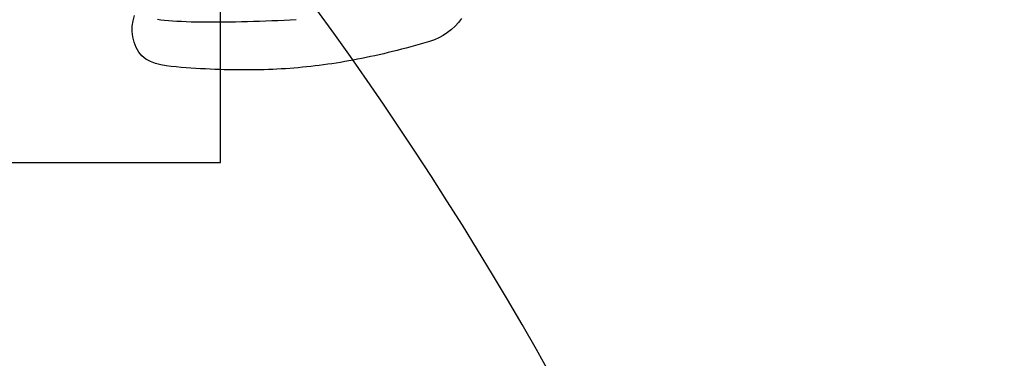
# Model space of a CAD drawing. Header units: millimetres. Extents: x 45699 to 251499, y 244 to 86446.
# Tile 32 of 240: x 54067 to 54932, y 50423 to 50721. Entities that reach past the tile are written whole.
import ezdxf

# ---------------------------------------------------------------- set-up
doc = ezdxf.new("R2010")
doc.units = ezdxf.units.MM
doc.header["$LTSCALE"] = 400
doc.layers.add('inlay', color=6, linetype='Continuous')
doc.layers.add('inr', color=4, linetype='Continuous')

# ---------------------------------------------------------------- blocks, each defined once
blk = doc.blocks.new('NUM1-CN02_B2')
for p, q in [((-279.31, -78.17), (-275.11, -75.89)), ((-275.11, -75.89), (-270.61, -74.14)), ((-270.61, -74.14), (-265.92, -72.95)), ((-265.92, -72.95), (-261.14, -72.36)), ((-261.14, -72.36), (-256.35, -72.39)), ((-256.35, -72.39), (-251.65, -73.08)), ((-251.65, -73.08), (-247.13, -74.45)), ((-287.63, -88.41), (-285.43, -84.38)), ((-285.43, -84.38), (-282.67, -80.91)), ((-282.67, -80.91), (-279.31, -78.17)), ((-290.61, -97.43), (-289.34, -92.82)), ((-289.34, -92.82), (-287.63, -88.41)), ((-250.36, -94.5), (-250.76, -97.51)), ((-292, -106.52), (-291.48, -102.05)), ((-291.48, -102.05), (-290.61, -97.43)), ((-251.13, -100.74), (-251.46, -104.18)), ((-250.76, -97.51), (-251.13, -100.74)), ((-292.71, -115.35), (-292.37, -110.96)), ((-292.37, -110.96), (-292, -106.52)), ((-252, -111.65), (-252.21, -115.65)), ((-251.74, -107.82), (-252, -111.65)), ((-251.46, -104.18), (-251.74, -107.82)), ((-293.33, -123.99), (-293.03, -119.69)), ((-293.03, -119.69), (-292.71, -115.35)), ((-252.39, -119.82), (-252.53, -124.15)), ((-252.21, -115.65), (-252.39, -119.82)), ((-293.85, -132.47), (-293.6, -128.25)), ((-293.6, -128.25), (-293.33, -123.99)), ((-252.65, -128.62), (-252.73, -133.22)), ((-252.53, -124.15), (-252.65, -128.62)), ((-294.28, -140.8), (-294.08, -136.66)), ((-294.08, -136.66), (-293.85, -132.47)), ((-252.78, -137.95), (-252.8, -142.79)), ((-252.73, -133.22), (-252.78, -137.95)), ((-294.61, -148.99), (-294.46, -144.91)), ((-294.46, -144.91), (-294.28, -140.8)), ((-252.8, -142.79), (-252.79, -147.73)), ((-294.84, -157.04), (-294.74, -153.03)), ((-294.74, -153.03), (-294.61, -148.99)), ((-252.79, -147.73), (-252.75, -152.76)), ((-252.75, -152.76), (-252.69, -157.88)), ((-294.97, -164.98), (-294.92, -161.02)), ((-294.92, -161.02), (-294.84, -157.04)), ((-252.69, -157.88), (-252.61, -163.06)), ((-252.61, -163.06), (-252.49, -168.3)), ((-295, -168.91), (-294.97, -164.98)), ((-295, -172.81), (-295, -168.91)), ((-294.98, -176.69), (-295, -172.81)), ((-252.49, -168.3), (-252.36, -173.6)), ((-294.93, -180.54), (-294.98, -176.69)), ((-294.86, -184.38), (-294.93, -180.54)), ((-252.36, -173.6), (-252.21, -178.93)), ((-252.21, -178.93), (-252.03, -184.28)), ((-294.75, -188.2), (-294.86, -184.38)), ((-294.63, -191.99), (-294.75, -188.2)), ((-252.03, -184.28), (-251.83, -189.65)), ((-251.83, -189.65), (-251.62, -195.03)), ((-294.47, -195.78), (-294.63, -191.99)), ((-294.29, -199.55), (-294.47, -195.78)), ((-251.62, -195.03), (-251.39, -200.41)), ((-294.09, -203.3), (-294.29, -199.55)), ((-293.85, -207.04), (-294.09, -203.3)), ((-293.59, -210.78), (-293.85, -207.04)), ((-251.39, -200.41), (-251.14, -205.76)), ((-251.14, -205.76), (-250.88, -211.09)), ((-293.3, -214.5), (-293.59, -210.78)), ((-292.99, -218.22), (-293.3, -214.5)), ((-250.88, -211.09), (-250.6, -216.39)), ((-292.64, -221.93), (-292.99, -218.22)), ((-292.27, -225.63), (-292.64, -221.93)), ((-291.87, -229.34), (-292.27, -225.63)), ((-291.45, -233.04), (-291.87, -229.34)), ((-290.99, -236.74), (-291.45, -233.04)), ((-290.51, -240.45), (-290.99, -236.74)), ((-290, -244.15), (-290.51, -240.45)), ((-289.46, -247.86), (-290, -244.15)), ((-288.89, -251.58), (-289.46, -247.86)), ((-288.29, -255.31), (-288.89, -251.58)), ((-287.66, -259.04), (-288.29, -255.31)), ((-287, -262.79), (-287.66, -259.04)), ((-286.32, -266.54), (-287, -262.79)), ((-285.6, -270.31), (-286.32, -266.54)), ((-284.86, -274.1), (-285.6, -270.31)), ((-284.08, -277.9), (-284.86, -274.1)), ((-283.27, -281.72), (-284.08, -277.9)), ((-282.44, -285.56), (-283.27, -281.72)), ((-281.57, -289.42), (-282.44, -285.56)), ((-280.67, -293.3), (-281.57, -289.42)), ((-279.75, -297.21), (-280.67, -293.3)), ((-278.79, -301.14), (-279.75, -297.21)), ((-277.8, -305.1), (-278.79, -301.14)), ((-276.78, -309.09), (-277.8, -305.1)), ((-275.72, -313.11), (-276.78, -309.09)), ((-274.64, -317.15), (-275.72, -313.11)), ((-273.52, -321.24), (-274.64, -317.15)), ((-272.38, -325.35), (-273.52, -321.24)), ((-271.2, -329.5), (-272.38, -325.35)), ((-269.98, -333.69), (-271.2, -329.5)), ((-268.56, -337.82), (-269.98, -333.69)), ((-266.76, -341.83), (-268.56, -337.82)), ((-264.6, -345.69), (-266.76, -341.83)), ((-262.12, -349.37), (-264.6, -345.69)), ((-259.36, -352.84), (-262.12, -349.37)), ((-256.35, -356.06), (-259.36, -352.84)), ((-253.11, -359), (-256.35, -356.06)), ((-249.59, -361.62), (-253.11, -359))]:
    blk.add_line(p, q)

msp = doc.modelspace()

# ---------------------------------------------------------------- linework, layer by layer
at = {"layer": 'inlay'}
msp.add_arc((51783.58, 48875.06), 3148.15, 307.73153, 67.39162, dxfattribs=at)
at = {"layer": 'inr'}
msp.add_lwpolyline([(53543.11, 50595.03), (54243.11, 50595.03), (54243.11, 51295.03), (53543.11, 51295.03)], close=True, dxfattribs=at)

# ---------------------------------------------------------------- block references
at = {"layer": 'inr', "rotation": 89.99999999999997}
msp.add_blockref('NUM1-CN02_B2', (54093.11, 50971.43), dxfattribs=at)

doc.saveas('drawing.dxf')
